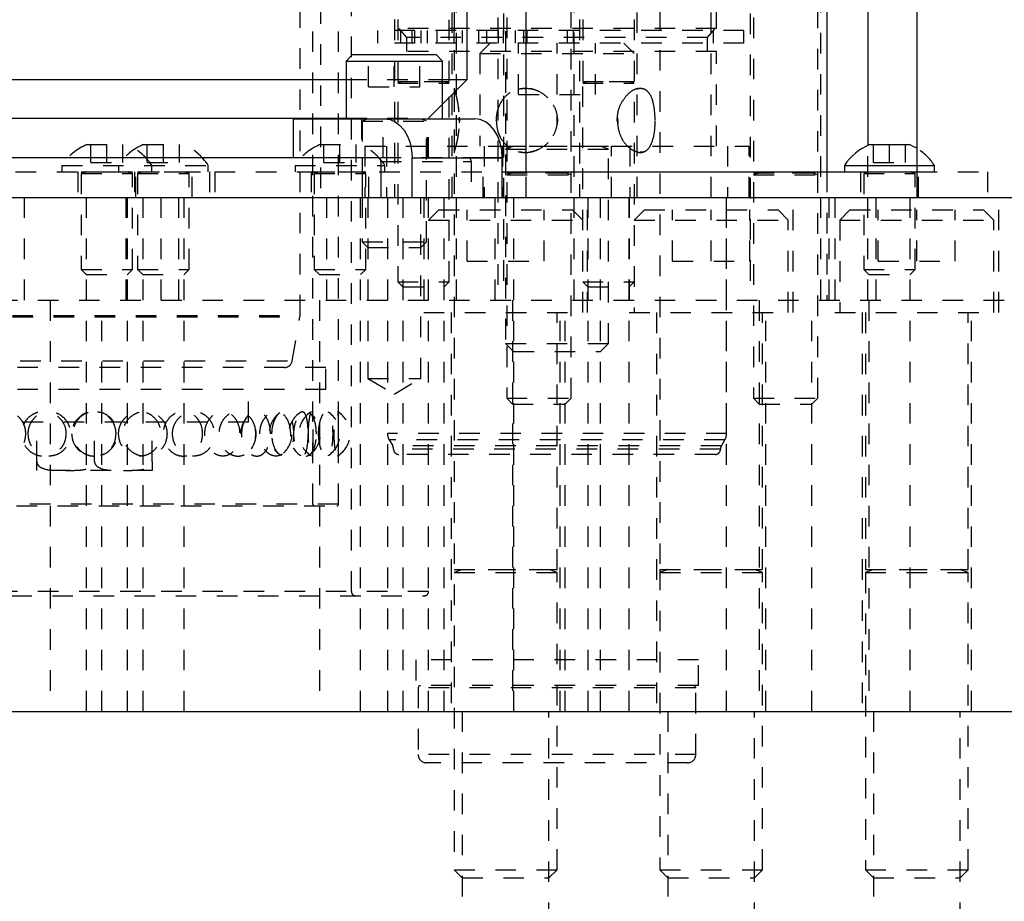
# Model space of a CAD drawing. Header units: inches. Extents: x 1907 to 2452, y -210 to -54.
# Tile 136 of 256: x 1962.37 to 1967.16, y -170.69 to -166.4. Entities that reach past the tile are written whole.
import ezdxf

# ---------------------------------------------------------------- set-up
doc = ezdxf.new("R2010")
doc.units = ezdxf.units.IN
doc.header["$LTSCALE"] = 0.5
doc.header["$MEASUREMENT"] = 0
doc.linetypes.add('HIDDEN', pattern=[0.225, 0.15, -0.075])
doc.layers.add('SID-M-H', color=4, linetype='HIDDEN')
doc.layers.add('SID-M-S', color=105, linetype='Continuous')

msp = doc.modelspace()

# ---------------------------------------------------------------- linework, layer by layer
at = {"layer": 'SID-M-H'}
for p, q in [((1963.73618, -167.83782), (1963.73618, -163.51351)), ((1963.79868, -168.75564), (1963.79868, -163.52138)), ((1963.92368, -168.75564), (1963.92368, -163.76351)), ((1963.98618, -169.18101), (1963.98618, -163.78351)), ((1964.49799, -167.76351), (1964.49799, -164.38851)), ((1964.69799, -164.38851), (1964.69799, -167.76351)), ((1964.74174, -164.38851), (1964.74174, -168.24076)), ((1965.05424, -168.24076), (1965.05424, -164.38851)), ((1965.94174, -164.38851), (1965.94174, -168.24076)), ((1966.25424, -168.24076), (1966.25424, -164.38851)), ((1964.73618, -164.65448), (1964.73618, -167.97446)), ((1964.72599, -164.76851), (1964.72599, -167.76351)), ((1965.06999, -167.76351), (1965.06999, -164.76851)), ((1965.92599, -164.76851), (1965.92599, -167.76351)), ((1966.26999, -167.76351), (1966.26999, -164.76851)), ((1963.83618, -164.91851), (1963.83618, -167.26351)), ((1965.73618, -167.26351), (1965.73618, -164.91851)), ((1964.48618, -165.14651), (1964.48618, -170.53446)), ((1965.48618, -165.14651), (1965.48618, -169.0739)), ((1964.19568, -165.19851), (1964.19568, -167.26351)), ((1964.21118, -165.19851), (1964.21118, -167.67401)), ((1964.46118, -166.6989), (1964.46118, -165.19851)), ((1964.47668, -167.26351), (1964.47668, -165.19851)), ((1965.09568, -165.19851), (1965.09568, -167.26351)), ((1965.11118, -165.19851), (1965.11118, -166.6989)), ((1965.36118, -165.19851), (1965.36118, -167.82351)), ((1965.37668, -167.26351), (1965.37668, -165.19851)), ((1965.76118, -166.44151), (1965.76118, -165.34351)), ((1965.89523, -166.45151), (1964.11219, -166.45151)), ((1964.11219, -166.45151), (1964.11219, -166.51351)), ((1965.76118, -166.44151), (1964.21118, -166.44151)), ((1964.21676, -166.44151), (1964.25368, -166.48551)), ((1964.22518, -166.45151), (1964.22518, -166.51351)), ((1965.71868, -166.48551), (1964.25368, -166.48551)), ((1964.25368, -166.48551), (1964.25368, -166.55351)), ((1964.28232, -166.51351), (1964.28232, -166.45151)), ((1964.29395, -166.51351), (1964.29395, -166.45151)), ((1964.32511, -166.51351), (1964.32511, -166.45151)), ((1964.35653, -166.51351), (1964.35653, -166.45151)), ((1964.40092, -166.45151), (1964.40092, -166.51351)), ((1964.48628, -166.51351), (1964.48628, -166.45151)), ((1964.52692, -166.51351), (1964.52692, -166.45151)), ((1964.60568, -166.51351), (1964.60568, -166.45151)), ((1964.64416, -166.51351), (1964.64416, -166.45151)), ((1964.6991, -166.45151), (1964.6991, -166.51351)), ((1964.7259, -166.51351), (1964.7259, -166.45151)), ((1964.78481, -166.51351), (1964.78481, -166.45151)), ((1964.8251, -166.51351), (1964.8251, -166.45151)), ((1964.84085, -166.51351), (1964.84085, -166.45151)), ((1965.03646, -166.51351), (1965.03646, -166.45151)), ((1965.06613, -166.51351), (1965.06613, -166.45151)), ((1965.71868, -166.48551), (1965.7556, -166.44151)), ((1965.71868, -166.55351), (1965.71868, -166.48551)), ((1965.74718, -166.51351), (1965.74718, -166.45151)), ((1965.89523, -166.51351), (1965.89523, -166.45151)), ((1965.89523, -166.51351), (1964.11219, -166.51351)), ((1964.66118, -166.51351), (1964.61118, -166.56351)), ((1964.79868, -166.76351), (1964.79868, -166.51351)), ((1964.98618, -166.76351), (1964.98618, -166.51351)), ((1965.17368, -166.76351), (1965.17368, -166.51351)), ((1965.36118, -166.56351), (1965.31118, -166.51351)), ((1964.06959, -166.72526), (1964.06959, -166.56901)), ((1964.19459, -166.72526), (1964.19459, -166.56901)), ((1965.76118, -166.55351), (1964.21118, -166.55351)), ((1964.31959, -166.72526), (1964.31959, -166.56901)), ((1964.61118, -166.56351), (1965.36118, -166.56351)), ((1964.61118, -166.56351), (1964.61118, -167.01351)), ((1965.76118, -167.01351), (1965.76118, -166.55351)), ((1963.96021, -166.69001), (1964.42896, -166.69001)), ((1964.06959, -166.72526), (1964.31959, -166.72526)), ((1964.21118, -166.6989), (1964.46118, -166.6989)), ((1964.23148, -166.70043), (1964.21118, -166.70782)), ((1964.21118, -166.70782), (1964.46118, -166.70782)), ((1964.44043, -166.70043), (1964.23193, -166.70043)), ((1964.46118, -166.70782), (1964.44088, -166.70043)), ((1964.46118, -167.67401), (1964.46118, -166.70782)), ((1965.11118, -166.6989), (1965.36118, -166.6989)), ((1965.13148, -166.70043), (1965.11118, -166.70782)), ((1965.11118, -166.70782), (1965.36118, -166.70782)), ((1965.11118, -167.82351), (1965.11118, -166.70782)), ((1965.34043, -166.70043), (1965.13193, -166.70043)), ((1965.36118, -166.70782), (1965.34088, -166.70043)), ((1964.48518, -166.73226), (1964.48518, -167.04476)), ((1964.79868, -166.76351), (1965.17368, -166.76351)), ((1964.8318, -166.73226), (1964.83153, -166.73226)), ((1965.39106, -166.73226), (1965.39036, -166.73226)), ((1964.36118, -166.87751), (1964.42896, -166.80973)), ((1963.96021, -166.87751), (1964.36118, -166.87751)), ((1964.03509, -166.88151), (1964.03509, -167.07051)), ((1964.03834, -166.88151), (1964.03834, -166.8819)), ((1964.03834, -166.8819), (1964.35084, -166.8819)), ((1964.06189, -166.88343), (1964.03834, -166.892)), ((1964.03834, -166.892), (1964.35084, -166.892)), ((1964.03834, -166.892), (1964.03834, -167.07051)), ((1964.32683, -166.88343), (1964.06235, -166.88343)), ((1964.14035, -167.07051), (1964.14035, -166.88151)), ((1964.35084, -166.892), (1964.32729, -166.88343)), ((1964.35084, -166.8819), (1964.35084, -166.88151)), ((1964.35084, -167.47876), (1964.35084, -166.892)), ((1964.35409, -167.07051), (1964.35409, -166.88151)), ((1964.36118, -167.07051), (1964.36118, -166.87751)), ((1964.51017, -166.88851), (1964.50953, -166.87643)), ((1964.51047, -166.87367), (1964.51122, -166.88851)), ((1964.51122, -166.88851), (1964.51058, -166.90061)), ((1965.28032, -166.89504), (1965.28048, -166.88111)), ((1965.28111, -166.8766), (1965.28141, -166.90317)), ((1965.46227, -166.88851), (1965.46164, -166.90016)), ((1962.69868, -167.00651), (1962.89368, -167.00651)), ((1962.71818, -167.09351), (1962.71818, -167.00651)), ((1962.79618, -167.09351), (1962.79618, -167.00651)), ((1962.87418, -167.09351), (1962.87418, -167.00651)), ((1962.97368, -167.00651), (1963.16868, -167.00651)), ((1962.99318, -167.09351), (1962.99318, -167.00651)), ((1963.07118, -167.09351), (1963.07118, -167.00651)), ((1963.14918, -167.09351), (1963.14918, -167.00651)), ((1963.83298, -167.00651), (1964.02798, -167.00651)), ((1963.85248, -167.09351), (1963.85248, -167.00651)), ((1963.93048, -167.09351), (1963.93048, -167.00651)), ((1964.00848, -167.09351), (1964.00848, -167.00651)), ((1964.05118, -167.01351), (1965.92118, -167.01351)), ((1964.05118, -167.01351), (1964.05118, -167.26351)), ((1964.15656, -167.01351), (1964.15656, -167.26351)), ((1964.63126, -167.01351), (1964.63126, -167.26351)), ((1964.72118, -167.01351), (1964.72118, -167.26351)), ((1964.73618, -167.0139), (1965.23618, -167.0139)), ((1965.23618, -167.0139), (1965.23618, -167.01351)), ((1965.25118, -167.26351), (1965.25118, -167.01351)), ((1965.3411, -167.01351), (1965.3411, -167.26351)), ((1965.8158, -167.01351), (1965.8158, -167.26351)), ((1965.92118, -167.26351), (1965.92118, -167.01351)), ((1966.49799, -167.76351), (1966.49799, -167.00999)), ((1966.52537, -167.09351), (1966.52537, -167.00651)), ((1966.60337, -167.09351), (1966.60337, -167.00651)), ((1966.68137, -167.09351), (1966.68137, -167.00651)), ((1964.77103, -167.01543), (1964.73618, -167.02812)), ((1964.73618, -167.02812), (1965.23618, -167.02812)), ((1965.20133, -167.01543), (1964.77103, -167.01543)), ((1964.83149, -167.04476), (1964.83184, -167.04476)), ((1965.23618, -167.02812), (1965.20133, -167.01543)), ((1965.23618, -167.97446), (1965.23618, -167.02812)), ((1965.40517, -167.04105), (1965.39018, -167.04302)), ((1965.39025, -167.04476), (1965.39117, -167.04476)), ((1962.57768, -167.10751), (1963.28968, -167.10751)), ((1962.57768, -167.10751), (1962.57768, -167.13851)), ((1962.71818, -167.09351), (1962.87418, -167.09351)), ((1962.85268, -167.10751), (1962.85268, -167.13851)), ((1962.99318, -167.09351), (1963.14918, -167.09351)), ((1963.01468, -167.13851), (1963.01468, -167.10751)), ((1963.28968, -167.13851), (1963.28968, -167.10751)), ((1963.71198, -167.10751), (1964.14898, -167.10751)), ((1963.71198, -167.10751), (1963.71198, -167.13851)), ((1963.85248, -167.09351), (1964.00848, -167.09351)), ((1964.62768, -167.07051), (1964.11716, -167.07051)), ((1964.12954, -167.08801), (1964.56794, -167.08801)), ((1964.14898, -167.13851), (1964.14898, -167.10751)), ((1964.56794, -167.08801), (1964.56794, -167.26351)), ((1964.62768, -167.26351), (1964.62768, -167.07051)), ((1964.71997, -167.07051), (1964.62768, -167.07051)), ((1966.52537, -167.09351), (1966.68137, -167.09351)), ((1966.73618, -167.10751), (1966.82187, -167.10751)), ((1966.82187, -167.13851), (1966.82187, -167.10751)), ((1960.75239, -167.13851), (1963.29618, -167.13851)), ((1962.65568, -167.13851), (1962.65568, -167.26351)), ((1962.67118, -167.13851), (1962.67118, -167.1389)), ((1962.67118, -167.1389), (1962.92118, -167.1389)), ((1962.69148, -167.14043), (1962.67118, -167.14782)), ((1962.67118, -167.14782), (1962.92118, -167.14782)), ((1962.67118, -167.14782), (1962.67118, -167.61401)), ((1962.90043, -167.14043), (1962.69193, -167.14043)), ((1962.92118, -167.14782), (1962.90088, -167.14043)), ((1962.92118, -167.1389), (1962.92118, -167.13851)), ((1962.92118, -167.61401), (1962.92118, -167.14782)), ((1962.93068, -167.13851), (1962.93068, -167.26351)), ((1962.93668, -167.26351), (1962.93668, -167.13851)), ((1962.94618, -167.13851), (1962.94618, -167.1389)), ((1962.94618, -167.1389), (1963.19618, -167.1389)), ((1962.96648, -167.14043), (1962.94618, -167.14782)), ((1962.94618, -167.14782), (1963.19618, -167.14782)), ((1962.94618, -167.14782), (1962.94618, -167.61401)), ((1963.17543, -167.14043), (1962.96693, -167.14043)), ((1963.19618, -167.14782), (1963.17588, -167.14043)), ((1963.19618, -167.1389), (1963.19618, -167.13851)), ((1963.19618, -167.61401), (1963.19618, -167.14782)), ((1963.21168, -167.26351), (1963.21168, -167.13851)), ((1963.29618, -167.13851), (1963.29618, -167.26351)), ((1963.32118, -167.13851), (1963.32118, -167.26351)), ((1963.32118, -167.13851), (1964.71997, -167.13851)), ((1963.78998, -167.13851), (1963.78998, -167.26351)), ((1963.80548, -167.13851), (1963.80548, -167.1389)), ((1963.80548, -167.1389), (1964.05548, -167.1389)), ((1963.82579, -167.14043), (1963.80548, -167.14782)), ((1963.80548, -167.14782), (1964.05548, -167.14782)), ((1963.80548, -167.14782), (1963.80548, -167.61401)), ((1964.03473, -167.14043), (1963.82623, -167.14043)), ((1964.05548, -167.14782), (1964.03518, -167.14043)), ((1964.05548, -167.1389), (1964.05548, -167.13851)), ((1964.05548, -167.61401), (1964.05548, -167.14782)), ((1964.07098, -167.26351), (1964.07098, -167.13851)), ((1964.74174, -167.1439), (1965.05424, -167.1439)), ((1964.7653, -167.14543), (1964.74174, -167.154)), ((1964.74174, -167.154), (1965.05424, -167.154)), ((1965.03024, -167.14543), (1964.76575, -167.14543)), ((1964.83618, -167.26351), (1964.83618, -167.13851)), ((1965.05424, -167.154), (1965.03069, -167.14543)), ((1965.94174, -167.1439), (1966.25424, -167.1439)), ((1965.9653, -167.14543), (1965.94174, -167.154)), ((1965.94174, -167.154), (1966.25424, -167.154)), ((1966.23024, -167.14543), (1965.96575, -167.14543)), ((1966.25424, -167.154), (1966.23069, -167.14543)), ((1966.29799, -167.13851), (1966.29799, -167.76351)), ((1966.46287, -167.13851), (1966.46287, -167.26351)), ((1966.47837, -167.13851), (1966.47837, -167.1389)), ((1966.47837, -167.1389), (1966.72837, -167.1389)), ((1966.49868, -167.14043), (1966.47837, -167.14782)), ((1966.47837, -167.14782), (1966.72837, -167.14782)), ((1966.47837, -167.14782), (1966.47837, -167.61401)), ((1966.70762, -167.14043), (1966.49912, -167.14043)), ((1966.72837, -167.14782), (1966.70807, -167.14043)), ((1966.72837, -167.1389), (1966.72837, -167.13851)), ((1966.72837, -167.61401), (1966.72837, -167.14782)), ((1966.73618, -167.13851), (1967.07995, -167.13851)), ((1966.74387, -167.26351), (1966.74387, -167.13851)), ((1967.07995, -167.13851), (1967.07995, -167.26351)), ((1962.39618, -167.76351), (1962.39618, -167.26351)), ((1962.69568, -167.26351), (1962.69568, -169.76351)), ((1962.88967, -167.76351), (1962.88967, -167.26351)), ((1962.89618, -167.76351), (1962.89618, -167.26351)), ((1962.89668, -169.76351), (1962.89668, -167.26351)), ((1962.97068, -167.26351), (1962.97068, -169.76351)), ((1963.06068, -167.76351), (1963.06068, -167.26351)), ((1963.14618, -167.76351), (1963.14618, -167.26351)), ((1963.17168, -169.76351), (1963.17168, -167.26351)), ((1963.86651, -167.76351), (1963.86651, -167.26351)), ((1964.02931, -167.26351), (1964.02931, -167.76351)), ((1964.03834, -167.26351), (1964.03834, -167.47876)), ((1964.06609, -167.26351), (1964.06609, -168.14351)), ((1964.16118, -167.26351), (1964.16118, -169.76351)), ((1964.16143, -167.26351), (1964.16143, -168.41153)), ((1964.23568, -167.26351), (1964.23568, -169.76351)), ((1964.32309, -168.14351), (1964.32309, -167.26351)), ((1964.33768, -167.26351), (1964.33768, -167.82351)), ((1964.36118, -169.76351), (1964.36118, -167.26351)), ((1964.43668, -169.76351), (1964.43668, -167.26351)), ((1964.68549, -167.76351), (1964.68549, -167.26351)), ((1964.77523, -167.26351), (1964.77523, -169.76351)), ((1965.13468, -167.82351), (1965.13468, -167.26351)), ((1965.13568, -167.26351), (1965.13568, -169.76351)), ((1965.19713, -169.76351), (1965.19713, -167.26351)), ((1965.33668, -169.76351), (1965.33668, -167.26351)), ((1965.33768, -167.26351), (1965.33768, -167.82351)), ((1965.81093, -168.41153), (1965.81093, -167.26351)), ((1965.81118, -169.76351), (1965.81118, -167.26351)), ((1966.13468, -167.82351), (1966.13468, -167.26351)), ((1966.31049, -167.76351), (1966.31049, -167.26351)), ((1966.33768, -167.26351), (1966.33768, -167.82351)), ((1966.5394, -167.76351), (1966.5394, -167.26351)), ((1966.7022, -167.26351), (1966.7022, -167.76351)), ((1967.13468, -167.82351), (1967.13468, -167.26351)), ((1964.41118, -167.32351), (1964.36118, -167.37351)), ((1964.41118, -167.32351), (1965.06118, -167.32351)), ((1964.54868, -167.57351), (1964.54868, -167.32351)), ((1964.92368, -167.57351), (1964.92368, -167.32351)), ((1965.11118, -167.37351), (1965.06118, -167.32351)), ((1965.41118, -167.32351), (1965.36118, -167.37351)), ((1965.41118, -167.32351), (1966.06118, -167.32351)), ((1965.54868, -167.57351), (1965.54868, -167.32351)), ((1965.73618, -167.57351), (1965.73618, -167.32351)), ((1965.92368, -167.57351), (1965.92368, -167.32351)), ((1966.11118, -167.37351), (1966.06118, -167.32351)), ((1966.41118, -167.32351), (1966.36118, -167.37351)), ((1966.41118, -167.32351), (1967.06118, -167.32351)), ((1966.54868, -167.57351), (1966.54868, -167.32351)), ((1966.73618, -167.57351), (1966.73618, -167.32351)), ((1966.92368, -167.57351), (1966.92368, -167.32351)), ((1967.11118, -167.37351), (1967.06118, -167.32351)), ((1964.36118, -167.37351), (1965.11118, -167.37351)), ((1965.36118, -167.37351), (1966.11118, -167.37351)), ((1966.11118, -167.82351), (1966.11118, -167.37351)), ((1966.36118, -167.37351), (1967.11118, -167.37351)), ((1966.36118, -167.37351), (1966.36118, -167.82351)), ((1967.11118, -167.82351), (1967.11118, -167.37351)), ((1964.03834, -167.47876), (1964.35084, -167.47876)), ((1964.03834, -167.47876), (1964.06609, -167.50651)), ((1964.32309, -167.50651), (1964.35084, -167.47876)), ((1964.06609, -167.50651), (1964.32309, -167.50651)), ((1964.54868, -167.57351), (1964.92368, -167.57351)), ((1965.54868, -167.57351), (1965.92368, -167.57351)), ((1966.54868, -167.57351), (1966.92368, -167.57351)), ((1962.67118, -167.61401), (1962.92118, -167.61401)), ((1962.67118, -167.61401), (1962.69568, -167.63851)), ((1962.89668, -167.63851), (1962.92118, -167.61401)), ((1962.94618, -167.61401), (1963.19618, -167.61401)), ((1962.94618, -167.61401), (1962.97068, -167.63851)), ((1963.17168, -167.63851), (1963.19618, -167.61401)), ((1963.80548, -167.61401), (1964.05548, -167.61401)), ((1963.80548, -167.61401), (1963.82998, -167.63851)), ((1964.03098, -167.63851), (1964.05548, -167.61401)), ((1966.47837, -167.61401), (1966.72837, -167.61401)), ((1966.47837, -167.61401), (1966.50287, -167.63851)), ((1966.70387, -167.63851), (1966.72837, -167.61401)), ((1962.69568, -167.63851), (1962.89668, -167.63851)), ((1962.97068, -167.63851), (1963.17168, -167.63851)), ((1963.82998, -167.63851), (1964.03098, -167.63851)), ((1964.21118, -167.67401), (1964.46118, -167.67401)), ((1964.21118, -167.67401), (1964.23568, -167.69851)), ((1964.43668, -167.69851), (1964.46118, -167.67401)), ((1965.11118, -167.67401), (1965.36118, -167.67401)), ((1965.11118, -167.67401), (1965.13568, -167.69851)), ((1965.33668, -167.69851), (1965.36118, -167.67401)), ((1966.50287, -167.63851), (1966.70387, -167.63851)), ((1964.23568, -167.69851), (1964.43668, -167.69851)), ((1965.13568, -167.69851), (1965.33668, -167.69851)), ((1953.86118, -167.76351), (1968.23618, -167.76351)), ((1962.52118, -167.76351), (1962.52118, -169.76351)), ((1962.77118, -169.76351), (1962.77118, -167.76351)), ((1963.82998, -167.76351), (1963.82998, -169.76351)), ((1964.03098, -169.76351), (1964.03098, -167.76351)), ((1964.76949, -167.76351), (1964.76949, -169.76351)), ((1965.02649, -169.76351), (1965.02649, -167.76351)), ((1965.96949, -167.76351), (1965.96949, -169.76351)), ((1966.22649, -169.76351), (1966.22649, -167.76351)), ((1966.50287, -167.76351), (1966.50287, -169.76351)), ((1966.70387, -169.76351), (1966.70387, -167.76351)), ((1964.33768, -167.82351), (1965.13468, -167.82351)), ((1964.47068, -167.82351), (1964.47068, -169.76351)), ((1964.98618, -169.0739), (1964.98618, -167.82351)), ((1965.00168, -169.76351), (1965.00168, -167.82351)), ((1965.33768, -167.82351), (1966.13468, -167.82351)), ((1965.47068, -167.82351), (1965.47068, -169.76351)), ((1965.98618, -169.0739), (1965.98618, -167.82351)), ((1966.00168, -169.76351), (1966.00168, -167.82351)), ((1966.33768, -167.82351), (1967.13468, -167.82351)), ((1966.47068, -167.82351), (1966.47068, -169.76351)), ((1966.48618, -167.82351), (1966.48618, -169.0739)), ((1966.98618, -169.0739), (1966.98618, -167.82351)), ((1967.00168, -169.76351), (1967.00168, -167.82351)), ((1961.73662, -167.83782), (1963.73574, -167.83782)), ((1961.73722, -167.84466), (1963.73514, -167.84466)), ((1963.69784, -168.05873), (1963.73558, -167.84466)), ((1964.73618, -167.97446), (1965.23618, -167.97446)), ((1964.73618, -167.97446), (1964.77523, -168.01351)), ((1964.77523, -168.01351), (1965.19713, -168.01351)), ((1965.19713, -168.01351), (1965.23618, -167.97446)), ((1961.77453, -168.05873), (1963.69784, -168.05873)), ((1963.86118, -168.09127), (1961.61118, -168.09127)), ((1963.86118, -168.19727), (1963.86118, -168.09127)), ((1964.06609, -168.14351), (1964.32309, -168.14351)), ((1964.06609, -168.14351), (1964.19459, -168.22072)), ((1964.19459, -168.22072), (1964.32309, -168.14351)), ((1963.86118, -168.19727), (1961.61118, -168.19727)), ((1963.48618, -168.35627), (1963.48618, -168.19727)), ((1964.74174, -168.24076), (1965.05424, -168.24076)), ((1964.74174, -168.24076), (1964.76949, -168.26851)), ((1965.02649, -168.26851), (1965.05424, -168.24076)), ((1965.94174, -168.24076), (1966.25424, -168.24076)), ((1965.94174, -168.24076), (1965.96949, -168.26851)), ((1966.22649, -168.26851), (1966.25424, -168.24076)), ((1964.76949, -168.26851), (1965.02649, -168.26851)), ((1965.96949, -168.26851), (1966.22649, -168.26851)), ((1963.48618, -168.35627), (1961.98618, -168.35627)), ((1962.45493, -168.54776), (1962.45493, -168.35627)), ((1962.73618, -168.54776), (1962.73618, -168.35627)), ((1963.01743, -168.54776), (1963.01743, -168.35627)), ((1965.81093, -168.41153), (1964.16143, -168.41153)), ((1965.80249, -168.44303), (1964.16987, -168.44303)), ((1964.16987, -168.44303), (1964.18689, -168.47251)), ((1965.78547, -168.47251), (1965.80249, -168.44303)), ((1965.78547, -168.47251), (1964.18868, -168.47251)), ((1965.78118, -168.48851), (1964.19296, -168.48851)), ((1965.75618, -168.51351), (1964.21618, -168.51351)), ((1963.01743, -168.59127), (1962.45493, -168.59127)), ((1963.92194, -168.75564), (1961.55042, -168.75564)), ((1961.55656, -168.76351), (1963.91581, -168.76351)), ((1964.48618, -169.0739), (1964.98618, -169.0739)), ((1964.52103, -169.07543), (1964.48618, -169.08812)), ((1964.48618, -169.08812), (1964.98618, -169.08812)), ((1964.95133, -169.07543), (1964.52103, -169.07543)), ((1964.98618, -169.08812), (1964.95133, -169.07543)), ((1964.98618, -170.53446), (1964.98618, -169.08812)), ((1965.48618, -169.0739), (1965.98618, -169.0739)), ((1965.48618, -169.0739), (1965.48618, -170.53446)), ((1965.52103, -169.07543), (1965.48618, -169.08812)), ((1965.48618, -169.08812), (1965.98618, -169.08812)), ((1965.95133, -169.07543), (1965.52103, -169.07543)), ((1965.98618, -169.08812), (1965.95133, -169.07543)), ((1965.98618, -170.53446), (1965.98618, -169.08812)), ((1966.48618, -169.0739), (1966.98618, -169.0739)), ((1966.52103, -169.07543), (1966.48618, -169.08812)), ((1966.48618, -169.08812), (1966.98618, -169.08812)), ((1966.48618, -169.08812), (1966.48618, -170.53446)), ((1966.95133, -169.07543), (1966.52103, -169.07543)), ((1966.98618, -169.08812), (1966.95133, -169.07543)), ((1966.98618, -170.53446), (1966.98618, -169.08812)), ((1964.36118, -169.18101), (1961.11118, -169.18101)), ((1961.13118, -169.20101), (1964.34118, -169.20101)), ((1965.67368, -169.51351), (1964.29868, -169.51351)), ((1964.29868, -169.51351), (1964.29868, -169.63851)), ((1965.67368, -169.63851), (1965.67368, -169.51351)), ((1965.67368, -169.63851), (1964.29868, -169.63851)), ((1964.31118, -169.64851), (1964.31118, -169.97351)), ((1965.66118, -169.64851), (1964.31298, -169.64851)), ((1965.66118, -169.97351), (1965.66118, -169.64851)), ((1964.52523, -169.76351), (1964.52523, -171.39351)), ((1964.94713, -171.39351), (1964.94713, -169.76351)), ((1965.52523, -169.76351), (1965.52523, -171.39351)), ((1965.94713, -171.39351), (1965.94713, -169.76351)), ((1966.52523, -169.76351), (1966.52523, -171.39351)), ((1966.94713, -171.39351), (1966.94713, -169.76351)), ((1965.66118, -169.97351), (1964.31298, -169.97351)), ((1965.62118, -170.01351), (1964.35118, -170.01351)), ((1964.48618, -170.53446), (1964.98618, -170.53446)), ((1964.48618, -170.53446), (1964.52523, -170.57351)), ((1964.94713, -170.57351), (1964.98618, -170.53446)), ((1965.48618, -170.53446), (1965.98618, -170.53446)), ((1965.48618, -170.53446), (1965.52523, -170.57351)), ((1965.94713, -170.57351), (1965.98618, -170.53446)), ((1966.48618, -170.53446), (1966.98618, -170.53446)), ((1966.48618, -170.53446), (1966.52523, -170.57351)), ((1966.94713, -170.57351), (1966.98618, -170.53446)), ((1964.52523, -170.57351), (1964.94713, -170.57351)), ((1965.52523, -170.57351), (1965.94713, -170.57351)), ((1966.52523, -170.57351), (1966.94713, -170.57351))]:
    msp.add_line(p, q, dxfattribs=at)
for centre, radius, start, end in [((1964.23122, -166.69969), 0.000787, 290, 90), ((1964.44115, -166.69969), 0.000787, 90, 250), ((1965.13122, -166.69969), 0.000787, 290, 90), ((1965.34115, -166.69969), 0.000787, 90, 250), ((1964.06162, -166.88269), 0.000787, 290, 90), ((1964.32755, -166.88269), 0.000787, 90, 250), ((1962.80367, -167.25526), 0.27, 112.88177, 146.82246), ((1963.07867, -167.25526), 0.27, 112.88177, 146.82246), ((1962.7887, -167.25526), 0.27, 33.17754, 67.11823), ((1963.0637, -167.25526), 0.27, 33.17754, 67.11823), ((1963.93797, -167.25526), 0.27, 112.88177, 146.82246), ((1963.923, -167.25526), 0.27, 33.17754, 67.11823), ((1964.77077, -167.01469), 0.000787, 290, 90), ((1965.2016, -167.01469), 0.000787, 90, 250), ((1966.59589, -167.25526), 0.27, 33.17754, 58.69455), ((1964.55247, -167.08582), 0.01562, 351.95053, 78.57825), ((1962.69122, -167.13969), 0.000787, 290, 90), ((1962.90115, -167.13969), 0.000787, 90, 250), ((1962.96622, -167.13969), 0.000787, 290, 90), ((1963.17615, -167.13969), 0.000787, 90, 250), ((1963.82552, -167.13969), 0.000787, 290, 90), ((1964.03545, -167.13969), 0.000787, 90, 250), ((1964.76503, -167.14469), 0.000787, 290, 90), ((1965.03096, -167.14469), 0.000787, 90, 250), ((1965.96503, -167.14469), 0.000787, 290, 90), ((1966.23096, -167.14469), 0.000787, 90, 250), ((1966.49841, -167.13969), 0.000787, 290, 90), ((1966.70834, -167.13969), 0.000787, 90, 250), ((1963.69681, -167.83782), 0.03937, 350, 0), ((1963.65906, -168.0519), 0.03937, 270, 350), ((1963.85502, -168.41351), 0.125, 120.36032, 239.41723), ((1963.85502, -168.41351), 0.125, 300.5135, 59.60359), ((1963.57222, -168.41351), 0.125, 133.95272, 225.54569), ((1963.39744, -168.41351), 0.125, 324.49643, 34.78852), ((1963.71046, -168.41351), 0.125, 125.75209, 233.81302), ((1963.57222, -168.41351), 0.125, 311.68963, 48.13676), ((1963.80612, -168.41351), 0.125, 122.24154, 237.88452), ((1963.71046, -168.41351), 0.125, 305.22991, 54.89493), ((1963.80612, -168.41351), 0.125, 301.90391, 58.06964), ((1964.22443, -168.41152), 0.063, 180.00484, 210.00419), ((1965.74793, -168.41152), 0.063, 329.99581, 359.99516), ((1964.15918, -168.48851), 0.032, 359.99836, 30), ((1964.21618, -168.48851), 0.025, 179.99836, 270), ((1965.75618, -168.48851), 0.025, 270, 0.00164), ((1965.81318, -168.48851), 0.032, 150, 180.00164), ((1963.80656, -168.75564), 0.00787, 180, 270), ((1963.91581, -168.75564), 0.00787, 270, 0), ((1964.52077, -169.07469), 0.000787, 290, 90), ((1964.9516, -169.07469), 0.000787, 90, 250), ((1965.52077, -169.07469), 0.000787, 290, 90), ((1965.9516, -169.07469), 0.000787, 90, 250), ((1966.52077, -169.07469), 0.000787, 290, 90), ((1966.9516, -169.07469), 0.000787, 90, 250), ((1964.00618, -169.18101), 0.02, 180, 270), ((1964.34118, -169.18101), 0.02, 270, 0), ((1964.32118, -169.64851), 0.01, 90, 180), ((1965.65118, -169.64851), 0.01, 0, 90), ((1964.35118, -169.97351), 0.04, 180, 270), ((1965.62118, -169.97351), 0.04, 270, 0)]:
    msp.add_arc(centre, radius, start, end, dxfattribs=at)
for points, knots in [([(1964.48572, -166.73402), (1964.48556, -166.7335), (1964.48485, -166.73119), (1964.48884, -166.74395), (1964.4963, -166.77119), (1964.50499, -166.81304), (1964.51051, -166.86365), (1964.51026, -166.9164), (1964.50476, -166.96492), (1964.49625, -167.00611), (1964.48861, -167.03386), (1964.48467, -167.04643), (1964.48546, -167.04385), (1964.48559, -167.04344)], [0, 0, 0, 0, 0.02959213, 0.13179999, 0.23529257, 0.34307864, 0.45200471, 0.55655459, 0.65814081, 0.7626613, 0.87146758, 0.97941856, 1, 1, 1, 1]), ([(1964.48672, -167.04301), (1964.48656, -167.04352), (1964.48585, -167.04583), (1964.48984, -167.03307), (1964.49731, -167.00585), (1964.50603, -166.96401), (1964.51156, -166.91341), (1964.51131, -166.86065), (1964.50581, -166.81214), (1964.49728, -166.77094), (1964.48962, -166.74318), (1964.48567, -166.7306), (1964.48646, -166.73317), (1964.48659, -166.73359)], [0, 0, 0, 0, 0.029563, 0.1317518, 0.235228, 0.3430136, 0.4519479, 0.5564896, 0.6580522, 0.7625578, 0.8713684, 0.9793251, 1, 1, 1, 1]), ([(1964.69048, -166.88851), (1964.69187, -166.87142), (1964.69465, -166.83727), (1964.71651, -166.7915), (1964.75014, -166.75554), (1964.79475, -166.734), (1964.84468, -166.73005), (1964.89368, -166.74315), (1964.93726, -166.77141), (1964.97084, -166.81297), (1964.9888, -166.86367), (1964.98803, -166.91638), (1964.96997, -166.96498), (1964.93705, -167.00586), (1964.89226, -167.03482), (1964.84159, -167.04733), (1964.79252, -167.04212), (1964.74971, -167.02087), (1964.71625, -166.98535), (1964.69447, -166.93931), (1964.69177, -166.90493), (1964.69048, -166.88851)], [0, 0, 0, 0, 0.0518904, 0.1037179, 0.1571581, 0.2117772, 0.2647029, 0.3158228, 0.3675853, 0.4214952, 0.4759752, 0.5282665, 0.5790755, 0.631352, 0.6857722, 0.7397645, 0.7915206, 0.8426537, 0.8955282, 0.9501217, 1, 1, 1, 1]), ([(1964.69081, -166.88851), (1964.6922, -166.9056), (1964.69497, -166.93975), (1964.71682, -166.98551), (1964.75044, -167.02147), (1964.79504, -167.04302), (1964.84497, -167.04698), (1964.89397, -167.03388), (1964.93755, -167.00562), (1964.97115, -166.96408), (1964.98912, -166.91338), (1964.98836, -166.86067), (1964.97031, -166.81208), (1964.93741, -166.77119), (1964.89262, -166.74222), (1964.84195, -166.7297), (1964.79288, -166.73489), (1964.75007, -166.75611), (1964.7166, -166.79162), (1964.6948, -166.83766), (1964.6921, -166.87207), (1964.69081, -166.88851)], [0, 0, 0, 0, 0.05188311, 0.1037031, 0.1571421, 0.21176519, 0.26468848, 0.31579884, 0.36755318, 0.42146281, 0.47594701, 0.52823424, 0.57903142, 0.63130058, 0.6857229, 0.73971816, 0.7914685, 0.84259127, 0.89545988, 0.95005642, 1, 1, 1, 1]), ([(1964.80995, -166.73571), (1964.81392, -166.73425), (1964.82086, -166.73169), (1964.82844, -166.73301), (1964.83167, -166.73358)], [0, 0, 0, 0, 0.57234, 1, 1, 1, 1]), ([(1965.27859, -166.88851), (1965.28, -166.9056), (1965.28283, -166.93975), (1965.30398, -166.98551), (1965.33342, -167.02147), (1965.36748, -167.04302), (1965.39961, -167.04698), (1965.42578, -167.03388), (1965.44492, -167.00562), (1965.45706, -166.96408), (1965.46261, -166.91338), (1965.46239, -166.86067), (1965.45676, -166.81208), (1965.44486, -166.77119), (1965.42521, -166.74222), (1965.39786, -166.7297), (1965.36586, -166.73489), (1965.33307, -166.75611), (1965.3038, -166.79162), (1965.28265, -166.83766), (1965.2799, -166.87207), (1965.27859, -166.88851)], [0, 0, 0, 0, 0.0518831, 0.1037031, 0.1571421, 0.2117652, 0.2646885, 0.3157988, 0.3675532, 0.4214628, 0.475947, 0.5282342, 0.5790314, 0.6313006, 0.6857229, 0.7397182, 0.7914685, 0.8425913, 0.8954599, 0.9500564, 1, 1, 1, 1]), ([(1965.27944, -166.88851), (1965.28085, -166.87142), (1965.28368, -166.83727), (1965.30482, -166.7915), (1965.33425, -166.75554), (1965.3683, -166.734), (1965.40043, -166.73005), (1965.4266, -166.74315), (1965.44576, -166.77141), (1965.45791, -166.81297), (1965.46347, -166.86367), (1965.46324, -166.91638), (1965.4576, -166.96498), (1965.44568, -167.00586), (1965.426, -167.03482), (1965.39864, -167.04733), (1965.36664, -167.04212), (1965.33385, -167.02087), (1965.30461, -166.98535), (1965.28349, -166.93931), (1965.28075, -166.90493), (1965.27944, -166.88851)], [0, 0, 0, 0, 0.05189039, 0.10371791, 0.1571581, 0.2117772, 0.26470294, 0.31582284, 0.36758529, 0.42149516, 0.47597521, 0.52826648, 0.57907545, 0.63135202, 0.68577216, 0.73976451, 0.79152058, 0.84265375, 0.89552824, 0.95012175, 1, 1, 1, 1]), ([(1965.37574, -166.73589), (1965.3788, -166.73433), (1965.38403, -166.73167), (1965.38845, -166.73302), (1965.39028, -166.73358)], [0, 0, 0, 0, 0.5859274, 1, 1, 1, 1]), ([(1964.80852, -167.04101), (1964.81287, -167.04264), (1964.82017, -167.04537), (1964.82814, -167.044), (1964.83136, -167.04345)], [0, 0, 0, 0, 0.5957151, 1, 1, 1, 1]), ([(1965.37627, -167.04102), (1965.37944, -167.04264), (1965.38477, -167.04536), (1965.38927, -167.044), (1965.39109, -167.04345)], [0, 0, 0, 0, 0.595253, 1, 1, 1, 1]), ([(1962.40213, -168.41351), (1962.40099, -168.42591), (1962.39869, -168.45071), (1962.38083, -168.48366), (1962.35484, -168.50828), (1962.3234, -168.52163), (1962.29094, -168.52275), (1962.2608, -168.51215), (1962.23565, -168.49112), (1962.21772, -168.46149), (1962.20897, -168.426), (1962.21075, -168.38844), (1962.22332, -168.35347), (1962.24543, -168.32565), (1962.27435, -168.3084), (1962.30648, -168.3033), (1962.33824, -168.3102), (1962.36656, -168.328), (1962.38841, -168.35506), (1962.40037, -168.38514), (1962.40162, -168.40533), (1962.40213, -168.41351)], [0, 0, 0, 0, 0.0554579, 0.1109395, 0.1658403, 0.2192081, 0.2711117, 0.3223399, 0.3739729, 0.4268563, 0.4812619, 0.5368274, 0.5927419, 0.6480375, 0.7019377, 0.7542614, 0.8055938, 0.8569812, 0.9093952, 0.9633154, 1, 1, 1, 1]), ([(1962.59904, -168.41351), (1962.59786, -168.42546), (1962.59549, -168.44937), (1962.57717, -168.48123), (1962.55019, -168.50584), (1962.51606, -168.52058), (1962.47865, -168.5234), (1962.44227, -168.51346), (1962.41151, -168.4917), (1962.39013, -168.46094), (1962.38031, -168.42521), (1962.38252, -168.3888), (1962.39604, -168.35542), (1962.41954, -168.32823), (1962.45103, -168.31002), (1962.48754, -168.30315), (1962.525, -168.30894), (1962.55877, -168.32707), (1962.58415, -168.3553), (1962.59725, -168.3859), (1962.59854, -168.40583), (1962.59904, -168.41351)], [0, 0, 0, 0, 0.0520028, 0.1039827, 0.1564753, 0.2102848, 0.2652762, 0.3208623, 0.3762398, 0.4306423, 0.4836601, 0.5355284, 0.5870576, 0.6391963, 0.6925647, 0.7472181, 0.8026932, 0.8582301, 0.9130199, 0.9664974, 1, 1, 1, 1]), ([(1962.41358, -168.41351), (1962.41473, -168.42591), (1962.41702, -168.45071), (1962.43506, -168.48366), (1962.46169, -168.50828), (1962.49454, -168.52163), (1962.52923, -168.52275), (1962.56215, -168.51215), (1962.59017, -168.49112), (1962.61047, -168.46149), (1962.62049, -168.426), (1962.61845, -168.38844), (1962.6041, -168.35347), (1962.5792, -168.32565), (1962.54725, -168.3084), (1962.51252, -168.3033), (1962.47895, -168.3102), (1962.44962, -168.328), (1962.42738, -168.35506), (1962.41535, -168.38514), (1962.41409, -168.40533), (1962.41358, -168.41351)], [0, 0, 0, 0, 0.0554579, 0.1109395, 0.1658403, 0.2192081, 0.2711117, 0.3223399, 0.3739729, 0.4268563, 0.4812619, 0.5368274, 0.5927419, 0.6480375, 0.7019377, 0.7542614, 0.8055938, 0.8569812, 0.9093952, 0.9633154, 1, 1, 1, 1]), ([(1962.84126, -168.41351), (1962.84006, -168.42591), (1962.83766, -168.45071), (1962.81886, -168.48366), (1962.79124, -168.50828), (1962.75738, -168.52163), (1962.7219, -168.52275), (1962.68846, -168.51215), (1962.66017, -168.49112), (1962.63978, -168.46149), (1962.62975, -168.426), (1962.63179, -168.38844), (1962.64617, -168.35347), (1962.67122, -168.32565), (1962.70356, -168.3084), (1962.73896, -168.3033), (1962.77342, -168.3102), (1962.80373, -168.328), (1962.82685, -168.35506), (1962.83941, -168.38514), (1962.84072, -168.40533), (1962.84126, -168.41351)], [0, 0, 0, 0, 0.0554579, 0.1109395, 0.1658403, 0.2192081, 0.2711117, 0.3223399, 0.3739729, 0.4268563, 0.4812619, 0.5368274, 0.5927419, 0.6480375, 0.7019377, 0.7542614, 0.8055938, 0.8569812, 0.9093952, 0.9633154, 1, 1, 1, 1]), ([(1962.85323, -168.41351), (1962.85443, -168.42591), (1962.85682, -168.45071), (1962.87556, -168.48366), (1962.90297, -168.50828), (1962.93635, -168.52163), (1962.97108, -168.52275), (1963.00358, -168.51215), (1963.03089, -168.49112), (1963.05048, -168.46149), (1963.06008, -168.426), (1963.05813, -168.38844), (1963.04435, -168.35347), (1963.02024, -168.32565), (1962.98893, -168.3084), (1962.95441, -168.3033), (1962.92056, -168.3102), (1962.89059, -168.328), (1962.86761, -168.35506), (1962.85507, -168.38514), (1962.85376, -168.40533), (1962.85323, -168.41351)], [0, 0, 0, 0, 0.0554579, 0.1109395, 0.1658403, 0.2192081, 0.2711117, 0.3223399, 0.3739729, 0.4268563, 0.4812619, 0.5368274, 0.5927419, 0.6480375, 0.7019377, 0.7542614, 0.8055938, 0.8569812, 0.9093952, 0.9633154, 1, 1, 1, 1]), ([(1963.09066, -168.41351), (1963.08953, -168.42546), (1963.08726, -168.44937), (1963.0696, -168.48123), (1963.04336, -168.50584), (1963.0098, -168.52058), (1962.9725, -168.5234), (1962.93572, -168.51346), (1962.90423, -168.4917), (1962.8821, -168.46094), (1962.87188, -168.42521), (1962.87418, -168.3888), (1962.88823, -168.35542), (1962.91248, -168.32823), (1962.94462, -168.31002), (1962.98142, -168.30315), (1963.01864, -168.30894), (1963.05174, -168.32707), (1963.07635, -168.3553), (1963.08894, -168.3859), (1963.09019, -168.40583), (1963.09066, -168.41351)], [0, 0, 0, 0, 0.0520028, 0.1039827, 0.1564753, 0.2102848, 0.2652762, 0.3208623, 0.3762398, 0.4306423, 0.4836601, 0.5355284, 0.5870576, 0.6391963, 0.6925647, 0.7472181, 0.8026932, 0.8582301, 0.9130199, 0.9664974, 1, 1, 1, 1]), ([(1963.26221, -168.41351), (1963.26116, -168.42591), (1963.25907, -168.45071), (1963.24259, -168.48366), (1963.21812, -168.50828), (1963.1877, -168.52163), (1963.15533, -168.52275), (1963.12437, -168.51215), (1963.09783, -168.49112), (1963.0785, -168.46149), (1963.06893, -168.426), (1963.07089, -168.38844), (1963.08458, -168.35347), (1963.10824, -168.32565), (1963.13841, -168.3084), (1963.17095, -168.3033), (1963.20216, -168.3102), (1963.22922, -168.328), (1963.24962, -168.35506), (1963.2606, -168.38514), (1963.26175, -168.40533), (1963.26221, -168.41351)], [0, 0, 0, 0, 0.0554579, 0.1109395, 0.1658403, 0.2192081, 0.2711117, 0.3223399, 0.3739729, 0.4268563, 0.4812619, 0.5368274, 0.5927419, 0.6480375, 0.7019377, 0.7542614, 0.8055938, 0.8569812, 0.9093952, 0.9633154, 1, 1, 1, 1]), ([(1963.11557, -168.41351), (1963.1167, -168.42546), (1963.11895, -168.44937), (1963.13641, -168.48123), (1963.16199, -168.50584), (1963.19415, -168.52058), (1963.22915, -168.5234), (1963.26292, -168.51346), (1963.29126, -168.4917), (1963.31085, -168.46094), (1963.31982, -168.42521), (1963.31781, -168.3888), (1963.30545, -168.35542), (1963.28388, -168.32823), (1963.25481, -168.31002), (1963.22085, -168.30315), (1963.18575, -168.30894), (1963.15387, -168.32707), (1963.12976, -168.3553), (1963.11728, -168.3859), (1963.11604, -168.40583), (1963.11557, -168.41351)], [0, 0, 0, 0, 0.0520028, 0.1039827, 0.1564753, 0.2102848, 0.2652762, 0.3208623, 0.3762398, 0.4306423, 0.4836601, 0.5355284, 0.5870576, 0.6391963, 0.6925647, 0.7472181, 0.8026932, 0.8582301, 0.9130199, 0.9664974, 1, 1, 1, 1]), ([(1963.27263, -168.41351), (1963.27368, -168.42591), (1963.27576, -168.45071), (1963.29197, -168.48366), (1963.31541, -168.50828), (1963.34354, -168.52163), (1963.37231, -168.52275), (1963.39877, -168.51215), (1963.42065, -168.49112), (1963.43614, -168.46149), (1963.44367, -168.426), (1963.44214, -168.38844), (1963.43132, -168.35347), (1963.41217, -168.32565), (1963.38691, -168.3084), (1963.35857, -168.3033), (1963.33029, -168.3102), (1963.30485, -168.328), (1963.2851, -168.35506), (1963.27424, -168.38514), (1963.2731, -168.40533), (1963.27263, -168.41351)], [0, 0, 0, 0, 0.0554579, 0.1109395, 0.1658403, 0.2192081, 0.2711117, 0.3223399, 0.3739729, 0.4268563, 0.4812619, 0.5368274, 0.5927419, 0.6480375, 0.7019377, 0.7542614, 0.8055938, 0.8569812, 0.9093952, 0.9633154, 1, 1, 1, 1]), ([(1963.52099, -168.41351), (1963.5201, -168.42546), (1963.51832, -168.44937), (1963.50437, -168.48123), (1963.48342, -168.50584), (1963.45623, -168.52058), (1963.4255, -168.5234), (1963.39468, -168.51346), (1963.36788, -168.4917), (1963.34884, -168.46094), (1963.33998, -168.42521), (1963.34198, -168.3888), (1963.35413, -168.35542), (1963.37493, -168.32823), (1963.40218, -168.31002), (1963.43289, -168.30315), (1963.46344, -168.30894), (1963.49014, -168.32707), (1963.50972, -168.3553), (1963.51964, -168.3859), (1963.52062, -168.40583), (1963.52099, -168.41351)], [0, 0, 0, 0, 0.0520028, 0.1039827, 0.1564753, 0.2102848, 0.2652762, 0.3208623, 0.3762398, 0.4306423, 0.4836601, 0.5355284, 0.5870576, 0.6391963, 0.6925647, 0.7472181, 0.8026932, 0.8582301, 0.9130199, 0.9664974, 1, 1, 1, 1]), ([(1963.59221, -168.41351), (1963.5915, -168.42591), (1963.59008, -168.45071), (1963.57877, -168.48366), (1963.56167, -168.50828), (1963.53995, -168.52163), (1963.51629, -168.52275), (1963.49316, -168.51215), (1963.47296, -168.49112), (1963.45804, -168.46149), (1963.45058, -168.426), (1963.45211, -168.38844), (1963.46275, -168.35347), (1963.48093, -168.32565), (1963.50371, -168.3084), (1963.52777, -168.3033), (1963.55033, -168.3102), (1963.56946, -168.328), (1963.5836, -168.35506), (1963.59111, -168.38514), (1963.59189, -168.40533), (1963.59221, -168.41351)], [0, 0, 0, 0, 0.0554579, 0.1109395, 0.1658403, 0.2192081, 0.2711117, 0.3223399, 0.3739729, 0.4268563, 0.4812619, 0.5368274, 0.5927419, 0.6480375, 0.7019377, 0.7542614, 0.8055938, 0.8569812, 0.9093952, 0.9633154, 1, 1, 1, 1]), ([(1963.54046, -168.41351), (1963.54133, -168.42546), (1963.54309, -168.44937), (1963.55658, -168.48123), (1963.57612, -168.50584), (1963.60027, -168.52058), (1963.62604, -168.5234), (1963.65035, -168.51346), (1963.67031, -168.4917), (1963.68386, -168.46094), (1963.69, -168.42521), (1963.68863, -168.3888), (1963.68014, -168.35542), (1963.66514, -168.32823), (1963.64455, -168.31002), (1963.61998, -168.30315), (1963.59401, -168.30894), (1963.56995, -168.32707), (1963.55146, -168.3553), (1963.54178, -168.3859), (1963.54083, -168.40583), (1963.54046, -168.41351)], [0, 0, 0, 0, 0.0520028, 0.1039827, 0.1564753, 0.2102848, 0.2652762, 0.3208623, 0.3762398, 0.4306423, 0.4836601, 0.5355284, 0.5870576, 0.6391963, 0.6925647, 0.7472181, 0.8026932, 0.8582301, 0.9130199, 0.9664974, 1, 1, 1, 1]), ([(1963.59929, -168.41351), (1963.59999, -168.42591), (1963.6014, -168.45071), (1963.61228, -168.48366), (1963.6277, -168.50828), (1963.64572, -168.52163), (1963.66356, -168.52275), (1963.6794, -168.51215), (1963.69206, -168.49112), (1963.70077, -168.46149), (1963.70492, -168.426), (1963.70408, -168.38844), (1963.69809, -168.35347), (1963.68721, -168.32565), (1963.67237, -168.3084), (1963.65511, -168.3033), (1963.63729, -168.3102), (1963.62079, -168.328), (1963.60769, -168.35506), (1963.60037, -168.38514), (1963.5996, -168.40533), (1963.59929, -168.41351)], [0, 0, 0, 0, 0.0554579, 0.1109395, 0.1658403, 0.2192081, 0.2711117, 0.3223399, 0.3739729, 0.4268563, 0.4812619, 0.5368274, 0.5927419, 0.6480375, 0.7019377, 0.7542614, 0.8055938, 0.8569812, 0.9093952, 0.9633154, 1, 1, 1, 1]), ([(1963.81562, -168.41351), (1963.81513, -168.42546), (1963.81415, -168.44937), (1963.80632, -168.48123), (1963.79428, -168.50584), (1963.77816, -168.52058), (1963.7593, -168.5234), (1963.73977, -168.51346), (1963.72231, -168.4917), (1963.70965, -168.46094), (1963.70368, -168.42521), (1963.70503, -168.3888), (1963.71318, -168.35542), (1963.72694, -168.32823), (1963.74457, -168.31002), (1963.7639, -168.30315), (1963.78249, -168.30894), (1963.79819, -168.32707), (1963.80934, -168.3553), (1963.81487, -168.3859), (1963.81542, -168.40583), (1963.81562, -168.41351)], [0, 0, 0, 0, 0.0520028, 0.1039827, 0.1564753, 0.2102848, 0.2652762, 0.3208623, 0.3762398, 0.4306423, 0.4836601, 0.5355284, 0.5870576, 0.6391963, 0.6925647, 0.7472181, 0.8026932, 0.8582301, 0.9130199, 0.9664974, 1, 1, 1, 1]), ([(1963.74008, -168.30865), (1963.74262, -168.30706), (1963.74885, -168.30317), (1963.75772, -168.31047), (1963.76562, -168.32793), (1963.77106, -168.35508), (1963.7738, -168.38514), (1963.77408, -168.40533), (1963.7742, -168.41351)], [0, 0, 0, 0, 0.1255494, 0.3082135, 0.4910736, 0.6775867, 0.8694592, 1, 1, 1, 1]), ([(1963.7767, -168.41351), (1963.77695, -168.42591), (1963.77744, -168.45071), (1963.7811, -168.48366), (1963.78584, -168.50828), (1963.79063, -168.52163), (1963.79445, -168.52275), (1963.79693, -168.51215), (1963.79819, -168.49112), (1963.79861, -168.46149), (1963.79867, -168.426), (1963.79867, -168.38844), (1963.79853, -168.35347), (1963.79781, -168.32565), (1963.79596, -168.3084), (1963.79276, -168.3033), (1963.78849, -168.3102), (1963.78378, -168.328), (1963.77958, -168.35506), (1963.77707, -168.38514), (1963.77681, -168.40533), (1963.7767, -168.41351)], [0, 0, 0, 0, 0.0554579, 0.1109395, 0.1658403, 0.2192081, 0.2711117, 0.3223399, 0.3739729, 0.4268563, 0.4812619, 0.5368274, 0.5927419, 0.6480375, 0.7019377, 0.7542614, 0.8055938, 0.8569812, 0.9093952, 0.9633154, 1, 1, 1, 1]), ([(1963.82628, -168.41351), (1963.82675, -168.42546), (1963.8277, -168.44937), (1963.8349, -168.48123), (1963.84501, -168.50584), (1963.85699, -168.52058), (1963.86906, -168.5234), (1963.8797, -168.51346), (1963.88783, -168.4917), (1963.89301, -168.46094), (1963.89525, -168.42521), (1963.89476, -168.3888), (1963.89161, -168.35542), (1963.88578, -168.32823), (1963.87723, -168.31002), (1963.8663, -168.30315), (1963.85395, -168.30894), (1963.84186, -168.32707), (1963.83219, -168.3553), (1963.82699, -168.3859), (1963.82648, -168.40583), (1963.82628, -168.41351)], [0, 0, 0, 0, 0.0520028, 0.1039827, 0.1564753, 0.2102848, 0.2652762, 0.3208623, 0.3762398, 0.4306423, 0.4836601, 0.5355284, 0.5870576, 0.6391963, 0.6925647, 0.7472181, 0.8026932, 0.8582301, 0.9130199, 0.9664974, 1, 1, 1, 1]), ([(1963.92361, -168.41351), (1963.9236, -168.42546), (1963.92358, -168.44937), (1963.92324, -168.48123), (1963.92218, -168.50584), (1963.91991, -168.52058), (1963.9162, -168.5234), (1963.91133, -168.51346), (1963.90623, -168.4917), (1963.90213, -168.46094), (1963.90009, -168.42521), (1963.90056, -168.3888), (1963.9033, -168.35542), (1963.90764, -168.32823), (1963.91261, -168.31002), (1963.9172, -168.30315), (1963.92062, -168.30894), (1963.9226, -168.32707), (1963.92341, -168.3553), (1963.92359, -168.3859), (1963.9236, -168.40583), (1963.92361, -168.41351)], [0, 0, 0, 0, 0.0520028, 0.1039827, 0.1564753, 0.2102848, 0.2652762, 0.3208623, 0.3762398, 0.4306423, 0.4836601, 0.5355284, 0.5870576, 0.6391963, 0.6925647, 0.7472181, 0.8026932, 0.8582301, 0.9130199, 0.9664974, 1, 1, 1, 1]), ([(1962.70426, -168.31042), (1962.70298, -168.3106), (1962.68909, -168.31251), (1962.66573, -168.32788), (1962.63997, -168.35509), (1962.62688, -168.38593), (1962.62558, -168.40584), (1962.62508, -168.41351)], [0, 0, 0, 0, 0.0277822, 0.3014371, 0.5714107, 0.8349179, 1, 1, 1, 1]), ([(1962.76508, -168.51637), (1962.77135, -168.51503), (1962.79008, -168.511), (1962.81614, -168.49131), (1962.83851, -168.46104), (1962.84872, -168.42518), (1962.84642, -168.38882), (1962.83234, -168.35535), (1962.80788, -168.3285), (1962.77904, -168.31107), (1962.75829, -168.30848), (1962.74975, -168.30742)], [0, 0, 0, 0, 0.06375649, 0.19050204, 0.31501597, 0.43636092, 0.5550747, 0.67301256, 0.79234517, 0.91449246, 1, 1, 1, 1]), ([(1962.62508, -168.41351), (1962.62625, -168.4255), (1962.62859, -168.44947), (1962.64723, -168.48081), (1962.66801, -168.50189), (1962.68374, -168.50788), (1962.6882, -168.50957)], [0, 0, 0, 0, 0.2934271, 0.5867253, 0.8829159, 1, 1, 1, 1]), ([(1963.7742, -168.41351), (1963.77394, -168.42591), (1963.77343, -168.45072), (1963.76925, -168.48361), (1963.76248, -168.50845), (1963.75322, -168.521), (1963.74521, -168.52396), (1963.74078, -168.51948), (1963.74006, -168.51875)], [0, 0, 0, 0, 0.19723402, 0.39455249, 0.58980526, 0.77960596, 0.96419908, 1, 1, 1, 1]), ([(1962.45493, -168.54776), (1962.45517, -168.55034), (1962.45565, -168.55551), (1962.45978, -168.56385), (1962.46888, -168.57372), (1962.49498, -168.58746), (1962.53923, -168.59153), (1962.57643, -168.59136), (1962.59556, -168.59127)], [0, 0, 0, 0, 0.0430259, 0.0858923, 0.1570897, 0.2806305, 0.6300262, 1, 1, 1, 1]), ([(1962.45493, -168.59127), (1962.45493, -168.59165), (1962.45493, -168.59222), (1962.45493, -168.58451), (1962.45493, -168.57326), (1962.45493, -168.56324), (1962.45493, -168.55506), (1962.45493, -168.54962), (1962.45493, -168.54776)], [0, 0, 0, 0, 0.4844628, 0.7279789, 0.8501815, 0.9092844, 0.9689933, 1, 1, 1, 1]), ([(1962.59556, -168.59127), (1962.59808, -168.59127), (1962.61529, -168.59126), (1962.64247, -168.59139), (1962.67827, -168.58912), (1962.70351, -168.58365), (1962.7212, -168.57395), (1962.72979, -168.56609), (1962.73472, -168.55739), (1962.73611, -168.55143), (1962.73617, -168.54831), (1962.73618, -168.54776)], [0, 0, 0, 0, 0.0486536, 0.33157364, 0.52334757, 0.74039781, 0.81961513, 0.89933151, 0.94788206, 0.99084366, 1, 1, 1, 1]), ([(1962.73618, -168.54776), (1962.73642, -168.55034), (1962.7369, -168.55551), (1962.74103, -168.56385), (1962.75013, -168.57372), (1962.77623, -168.58746), (1962.82048, -168.59153), (1962.85768, -168.59136), (1962.87681, -168.59127)], [0, 0, 0, 0, 0.0430259, 0.0858923, 0.1570897, 0.2806305, 0.6300262, 1, 1, 1, 1]), ([(1962.87681, -168.59127), (1962.87933, -168.59127), (1962.89654, -168.59126), (1962.92372, -168.59139), (1962.95952, -168.58912), (1962.98476, -168.58365), (1963.00245, -168.57395), (1963.01104, -168.56609), (1963.01597, -168.55739), (1963.01736, -168.55143), (1963.01742, -168.54831), (1963.01743, -168.54776)], [0, 0, 0, 0, 0.0486536, 0.33157364, 0.52334757, 0.74039781, 0.81961513, 0.89933151, 0.94788206, 0.99084366, 1, 1, 1, 1]), ([(1963.01743, -168.54776), (1963.01743, -168.54787), (1963.01743, -168.55048), (1963.01743, -168.55622), (1963.01743, -168.56511), (1963.01743, -168.57549), (1963.01743, -168.58619), (1963.01743, -168.59085), (1963.01743, -168.59128), (1963.01743, -168.59127), (1963.01743, -168.59127)], [0, 0, 0, 0, 0.0019036, 0.0436469, 0.095348, 0.1719043, 0.3093236, 0.5682765, 0.8341384, 1, 1, 1, 1])]:
    msp.add_open_spline(points, degree=3, knots=knots, dxfattribs=at)
at = {"layer": 'SID-M-S'}
for p, q in [((1964.54868, -166.69001), (1964.54868, -163.78351)), ((1966.29799, -164.88851), (1966.29799, -167.13851)), ((1966.49799, -164.88851), (1966.49799, -167.00999)), ((1964.83618, -167.13851), (1964.83618, -164.91851)), ((1966.73618, -165.81351), (1966.73618, -167.26351)), ((1963.99146, -166.56901), (1963.96021, -166.60026)), ((1963.99146, -166.56901), (1964.39771, -166.56901)), ((1964.42896, -166.60026), (1964.39771, -166.56901)), ((1963.96021, -166.60026), (1963.96021, -166.88151)), ((1963.96021, -166.60026), (1964.42896, -166.60026)), ((1964.42896, -166.88151), (1964.42896, -166.60026)), ((1961.50873, -166.69001), (1963.96021, -166.69001)), ((1964.42896, -166.80973), (1964.54868, -166.69001)), ((1964.42896, -166.69001), (1964.54868, -166.69001)), ((1961.51215, -166.87751), (1963.96021, -166.87751)), ((1963.70194, -166.88151), (1963.70194, -167.07051)), ((1963.70194, -166.88151), (1964.58633, -166.88151)), ((1964.14792, -166.88151), (1964.17399, -166.88514)), ((1964.17399, -166.88514), (1964.19906, -166.8959)), ((1964.19906, -166.8959), (1964.22217, -166.91336)), ((1964.22217, -166.91336), (1964.24242, -166.93687)), ((1964.6124, -166.88514), (1964.58633, -166.88151)), ((1964.63747, -166.8959), (1964.6124, -166.88514)), ((1964.66057, -166.91336), (1964.63747, -166.8959)), ((1964.68083, -166.93687), (1964.66057, -166.91336)), ((1964.24242, -166.93687), (1964.25904, -166.96551)), ((1964.25904, -166.96551), (1964.27139, -166.99818)), ((1964.69745, -166.96551), (1964.68083, -166.93687)), ((1964.7098, -166.99818), (1964.69745, -166.96551)), ((1964.27139, -166.99818), (1964.279, -167.03364)), ((1964.7174, -167.03364), (1964.7098, -166.99818)), ((1966.50587, -167.00651), (1966.70087, -167.00651)), ((1966.71899, -167.01496), (1966.70087, -167.00651)), ((1964.279, -167.03364), (1964.28156, -167.07051)), ((1964.71997, -167.07051), (1964.7174, -167.03364)), ((1966.73618, -167.02457), (1966.71899, -167.01496)), ((1964.11716, -167.07051), (1961.3552, -167.07051)), ((1964.03834, -167.07051), (1964.03834, -167.26351)), ((1964.12954, -167.08801), (1964.12954, -167.26351)), ((1964.28156, -167.26351), (1964.28156, -167.07051)), ((1964.28156, -167.07051), (1964.71997, -167.07051)), ((1964.71997, -167.26351), (1964.71997, -167.07051)), ((1966.38487, -167.10751), (1966.38487, -167.13851)), ((1966.38487, -167.10751), (1966.73618, -167.10751)), ((1964.71997, -167.13851), (1966.73618, -167.13851)), ((1953.23618, -167.26351), (1971.73618, -167.26351)), ((1957.14181, -169.76351), (1971.73618, -169.76351))]:
    msp.add_line(p, q, dxfattribs=at)
for centre, radius, start, end in [((1966.61086, -167.25526), 0.27, 112.88177, 146.82246), ((1964.11407, -167.08582), 0.01562, 351.95053, 78.57825)]:
    msp.add_arc(centre, radius, start, end, dxfattribs=at)

doc.saveas('drawing.dxf')
